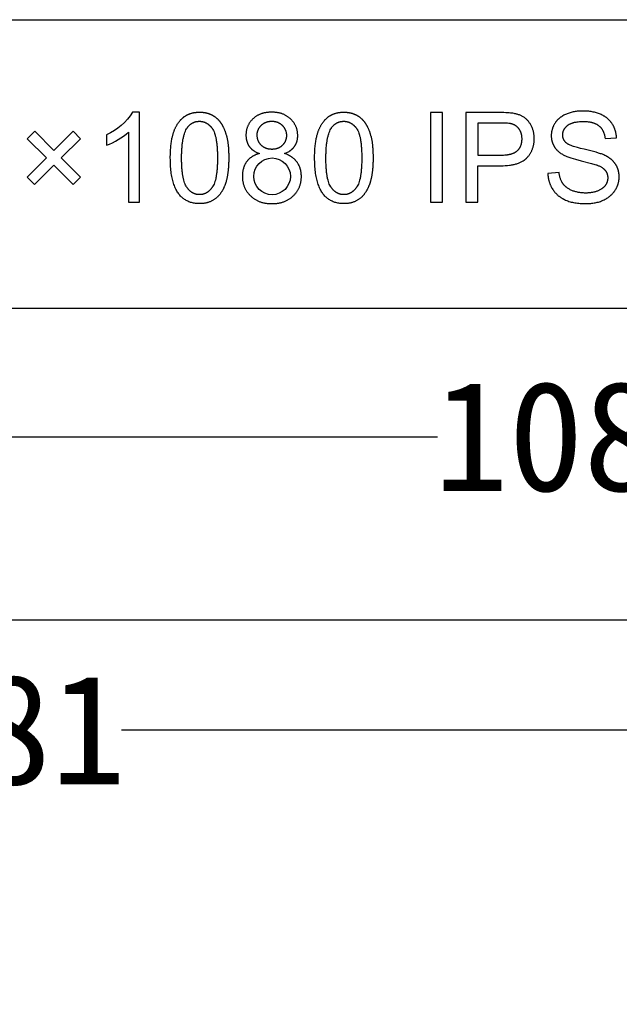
# Model space of a CAD drawing. Header units: millimetres. Extents: x 24 to 391, y -170 to 84.
# Tile 25 of 49: x 181 to 198, y 12 to 39. Entities that reach past the tile are written whole.
import ezdxf

# ---------------------------------------------------------------- set-up
doc = ezdxf.new("R2010")
doc.units = ezdxf.units.MM
doc.header["$MEASUREMENT"] = 0
doc.layers.add('丝印', color=250, linetype='Continuous')
doc.layers.add('尺寸标注', color=3, linetype='Continuous', lineweight=20)
doc.layers.add('板子轮廓', color=5, linetype='Continuous', lineweight=30)
doc.styles.get("Standard").update_dxf_attribs({"font": 'simfang.ttf'})
doc.dimstyles.new('STANDARD_ACAD', dxfattribs={"dimtxt": 0.18, "dimasz": 0.18, "dimexe": 0.18, "dimexo": 0.0625, "dimgap": 0.09, "dimtad": 0, "dimtih": 1, "dimtoh": 1, "dimdec": 4, "dimzin": 0, "dimdsep": 46, "dimtxsty": 'Standard', "dimcen": 0.09, "dimadec": 0, "dimazin": 0, "dimtfac": 1, "dimtdec": 4, "dimtofl": 0, "dimtmove": 0, "dimatfit": 3, "dimfxl": 1, "dimtolj": 1, "dimtzin": 0, "dimarcsym": 0})

# ---------------------------------------------------------------- blocks, each defined once
blk = doc.blocks.new('*D121')
at = {"layer": 'Defpoints', "color": 0, "transparency": 16777216}
for p in [(141.561, 19.754), (222.561, 19.754), (222.561, 19.754)]:
    blk.add_point(p, dxfattribs=at)
at = {"layer": '尺寸标注', "color": 0, "lineweight": -2, "transparency": 16777216}
for p, q in [((222.561, 19.816), (222.561, 19.934)), ((141.561, 19.691), (141.561, 19.574)), ((144.561, 19.754), (180.134, 19.754)), ((219.561, 19.754), (183.988, 19.754))]:
    blk.add_line(p, q, dxfattribs=at)
at = {"layer": '尺寸标注', "color": 0, "transparency": 16777216}
for points in [[(144.561, 20.254), (144.561, 19.254), (141.561, 19.754)], [(219.561, 20.254), (219.561, 19.254), (222.561, 19.754)]]:
    blk.add_solid(points, dxfattribs=at)
at = {"layer": '尺寸标注', "color": 0, "transparency": 16777216, "insert": (182.061, 19.754), "char_height": 3, "attachment_point": 5}
blk.add_mtext('\\A1;81', dxfattribs=at)
blk = doc.blocks.new('*D126')
at = {"layer": 'Defpoints', "color": 0, "transparency": 16777216}
for p in [(141.561, 27.754), (249.561, 27.754), (249.561, 27.754)]:
    blk.add_point(p, dxfattribs=at)
at = {"layer": '尺寸标注', "color": 0, "lineweight": -2, "transparency": 16777216}
for p, q in [((249.561, 27.816), (249.561, 27.934)), ((141.561, 27.691), (141.561, 27.574)), ((144.561, 27.754), (192.597, 27.754)), ((246.561, 27.754), (198.526, 27.754))]:
    blk.add_line(p, q, dxfattribs=at)
at = {"layer": '尺寸标注', "color": 0, "transparency": 16777216}
for points in [[(144.561, 28.254), (144.561, 27.254), (141.561, 27.754)], [(246.561, 28.254), (246.561, 27.254), (249.561, 27.754)]]:
    blk.add_solid(points, dxfattribs=at)
at = {"layer": '尺寸标注', "color": 0, "transparency": 16777216, "insert": (195.561, 27.754), "char_height": 3, "attachment_point": 5}
blk.add_mtext('\\A1;108', dxfattribs=at)

msp = doc.modelspace()

# ---------------------------------------------------------------- linework, layer by layer
at = {"layer": '丝印'}
for p, q in [((192.735, 36.6), (192.411, 36.6)), ((192.411, 36.6), (192.411, 34.156)), ((192.735, 34.156), (192.735, 36.6)), ((181.617, 36.09), (181.414, 35.886)), ((182.14, 35.566), (181.617, 36.09)), ((182.662, 36.088), (182.14, 35.566)), ((182.862, 35.886), (182.662, 36.088)), ((181.414, 35.886), (181.937, 35.363)), ((182.342, 35.365), (182.862, 35.886)), ((181.937, 35.363), (181.412, 34.838)), ((182.865, 34.841), (182.342, 35.365)), ((181.614, 34.636), (182.139, 35.161)), ((182.139, 35.161), (182.662, 34.638)), ((181.412, 34.838), (181.614, 34.636)), ((182.662, 34.638), (182.865, 34.841)), ((192.411, 34.156), (192.735, 34.156))]:
    msp.add_line(p, q, dxfattribs=at)
for points in [[(184.178, 36.068), (184.178, 34.156), (184.478, 34.156), (184.478, 36.61), (184.284, 36.61, -0.155608), (183.578, 35.996), (183.578, 35.706, 0.086497)], [(263.061, -43.746), (263.061, 28.254, 0.414218), (260.061, 31.254), (141.061, 31.254, 0.41421), (138.061, 28.254), (138.061, -43.746, 0.414202), (141.061, -46.746), (260.061, -46.746, 0.414208)], [(141.061, -46.746), (250.061, -46.746, 0.414214), (253.061, -43.746), (253.061, 28.254, 0.414214), (250.061, 31.254), (141.061, 31.254, 0.414214), (138.061, 28.254), (138.061, -43.746, 0.414214)]]:
    msp.add_lwpolyline(points, format="xyb", close=True, dxfattribs=at)
for points in [[(187.744, 35.481), (187.717, 35.474), (187.703, 35.469), (187.69, 35.465), (187.677, 35.461), (187.664, 35.456), (187.651, 35.451), (187.639, 35.446), (187.627, 35.44), (187.615, 35.435), (187.603, 35.429), (187.591, 35.423), (187.58, 35.417), (187.568, 35.411), (187.557, 35.404), (187.546, 35.397), (187.536, 35.39), (187.525, 35.383), (187.515, 35.376), (187.505, 35.368), (187.495, 35.361), (187.486, 35.353), (187.476, 35.344), (187.467, 35.336), (187.458, 35.328), (187.449, 35.319), (187.44, 35.31), (187.432, 35.301), (187.424, 35.291), (187.415, 35.282), (187.408, 35.272), (187.4, 35.262), (187.393, 35.252), (187.385, 35.242), (187.378, 35.231), (187.372, 35.221), (187.365, 35.21), (187.359, 35.199), (187.353, 35.188), (187.347, 35.177), (187.342, 35.166), (187.336, 35.154), (187.331, 35.142), (187.326, 35.131), (187.322, 35.119), (187.317, 35.107), (187.313, 35.094), (187.309, 35.082), (187.306, 35.069), (187.302, 35.057), (187.299, 35.044), (187.296, 35.031), (187.293, 35.018), (187.291, 35.004), (187.289, 34.991), (187.287, 34.977), (187.285, 34.964), (187.283, 34.95), (187.282, 34.936), (187.281, 34.921), (187.28, 34.892), (187.279, 34.863), (187.279, 34.843), (187.28, 34.823), (187.281, 34.804), (187.283, 34.785), (187.285, 34.766), (187.287, 34.747), (187.29, 34.728), (187.293, 34.71), (187.297, 34.691), (187.301, 34.673), (187.305, 34.655), (187.31, 34.638), (187.316, 34.62), (187.322, 34.603), (187.328, 34.586), (187.335, 34.569), (187.342, 34.553), (187.349, 34.536), (187.357, 34.52), (187.366, 34.504), (187.375, 34.489), (187.384, 34.473), (187.394, 34.458), (187.404, 34.442), (187.414, 34.428), (187.425, 34.413), (187.437, 34.398), (187.449, 34.384), (187.461, 34.37), (187.474, 34.356), (187.487, 34.342), (187.501, 34.329), (187.515, 34.316), (187.529, 34.303), (187.544, 34.291), (187.558, 34.279), (187.573, 34.267), (187.589, 34.256), (187.604, 34.245), (187.62, 34.235), (187.637, 34.225), (187.653, 34.216), (187.67, 34.207), (187.687, 34.198), (187.704, 34.19), (187.722, 34.182), (187.739, 34.175), (187.757, 34.168), (187.776, 34.162), (187.794, 34.156), (187.813, 34.15), (187.833, 34.145), (187.852, 34.14), (187.872, 34.136), (187.892, 34.132), (187.912, 34.128), (187.933, 34.125), (187.953, 34.122), (187.975, 34.12), (187.996, 34.118), (188.018, 34.117), (188.039, 34.115), (188.062, 34.115), (188.084, 34.115), (188.107, 34.115), (188.129, 34.115), (188.151, 34.117), (188.172, 34.118), (188.194, 34.12), (188.215, 34.122), (188.236, 34.125), (188.256, 34.128), (188.276, 34.132), (188.296, 34.135), (188.316, 34.14), (188.336, 34.145), (188.355, 34.15), (188.374, 34.155), (188.392, 34.162), (188.411, 34.168), (188.429, 34.175), (188.447, 34.182), (188.464, 34.19), (188.482, 34.198), (188.499, 34.207), (188.515, 34.215), (188.532, 34.225), (188.548, 34.235), (188.564, 34.245), (188.579, 34.255), (188.595, 34.267), (188.61, 34.278), (188.625, 34.29), (188.639, 34.302), (188.653, 34.315), (188.667, 34.328), (188.681, 34.341), (188.694, 34.355), (188.707, 34.369), (188.719, 34.383), (188.731, 34.397), (188.743, 34.411), (188.754, 34.426), (188.764, 34.441), (188.775, 34.456), (188.784, 34.471), (188.794, 34.486), (188.803, 34.502), (188.811, 34.518), (188.819, 34.534), (188.827, 34.55), (188.834, 34.566), (188.84, 34.583), (188.847, 34.6), (188.853, 34.617), (188.858, 34.634), (188.863, 34.651), (188.867, 34.669), (188.872, 34.686), (188.875, 34.704), (188.878, 34.722), (188.881, 34.741), (188.884, 34.759), (188.886, 34.778), (188.887, 34.797), (188.888, 34.816), (188.889, 34.835), (188.889, 34.855), (188.889, 34.883), (188.887, 34.91), (188.886, 34.924), (188.885, 34.937), (188.883, 34.951), (188.882, 34.964), (188.88, 34.977), (188.878, 34.99), (188.875, 35.003), (188.873, 35.016), (188.87, 35.028), (188.867, 35.041), (188.863, 35.053), (188.86, 35.065), (188.856, 35.078), (188.852, 35.09), (188.848, 35.101), (188.843, 35.113), (188.838, 35.125), (188.834, 35.136), (188.828, 35.148), (188.823, 35.159), (188.817, 35.17), (188.812, 35.181), (188.805, 35.192), (188.799, 35.203), (188.793, 35.213), (188.786, 35.224), (188.779, 35.234), (188.772, 35.245), (188.764, 35.255), (188.756, 35.265), (188.749, 35.274), (188.741, 35.284), (188.732, 35.293), (188.724, 35.303), (188.715, 35.312), (188.706, 35.321), (188.697, 35.329), (188.688, 35.338), (188.678, 35.346), (188.668, 35.354), (188.658, 35.362), (188.648, 35.37), (188.638, 35.378), (188.627, 35.385), (188.616, 35.393), (188.605, 35.4), (188.594, 35.407), (188.583, 35.414), (188.571, 35.42), (188.559, 35.427), (188.547, 35.433), (188.535, 35.439), (188.522, 35.445), (188.51, 35.451), (188.484, 35.462), (188.457, 35.472), (188.429, 35.481), (188.451, 35.49), (188.473, 35.499), (188.494, 35.509), (188.514, 35.519), (188.534, 35.53), (188.552, 35.541), (188.561, 35.546), (188.57, 35.552), (188.579, 35.558), (188.588, 35.564), (188.596, 35.57), (188.604, 35.576), (188.612, 35.583), (188.62, 35.589), (188.628, 35.596), (188.635, 35.602), (188.642, 35.609), (188.65, 35.616), (188.657, 35.623), (188.663, 35.63), (188.67, 35.638), (188.676, 35.645), (188.682, 35.652), (188.688, 35.66), (188.694, 35.668), (188.7, 35.675), (188.705, 35.683), (188.711, 35.691), (188.716, 35.699), (188.721, 35.708), (188.726, 35.716), (188.73, 35.724), (188.735, 35.733), (188.739, 35.741), (188.743, 35.75), (188.747, 35.758), (188.751, 35.767), (188.754, 35.776), (188.758, 35.785), (188.761, 35.794), (188.764, 35.803), (188.767, 35.812), (188.77, 35.822), (188.772, 35.831), (188.774, 35.84), (188.777, 35.85), (188.779, 35.86), (188.78, 35.869), (188.782, 35.879), (188.784, 35.889), (188.785, 35.899), (188.786, 35.909), (188.787, 35.919), (188.788, 35.929), (188.789, 35.95), (188.789, 35.971), (188.789, 35.988), (188.788, 36.004), (188.787, 36.021), (188.786, 36.037), (188.784, 36.053), (188.782, 36.068), (188.78, 36.084), (188.777, 36.1), (188.774, 36.115), (188.77, 36.13), (188.766, 36.145), (188.762, 36.16), (188.757, 36.175), (188.752, 36.189), (188.746, 36.203), (188.74, 36.218), (188.734, 36.232), (188.727, 36.246), (188.72, 36.259), (188.713, 36.273), (188.705, 36.286), (188.697, 36.3), (188.688, 36.313), (188.679, 36.326), (188.67, 36.339), (188.66, 36.351), (188.65, 36.364), (188.64, 36.376), (188.629, 36.388), (188.618, 36.4), (188.606, 36.412), (188.594, 36.424), (188.582, 36.435), (188.569, 36.446), (188.556, 36.457), (188.543, 36.467), (188.53, 36.477), (188.517, 36.487), (188.503, 36.496), (188.489, 36.505), (188.475, 36.514), (188.46, 36.522), (188.445, 36.53), (188.43, 36.537), (188.415, 36.544), (188.4, 36.551), (188.384, 36.557), (188.368, 36.563), (188.352, 36.569), (188.335, 36.574), (188.318, 36.579), (188.302, 36.583), (188.284, 36.588), (188.267, 36.591), (188.249, 36.595), (188.231, 36.598), (188.213, 36.601), (188.195, 36.603), (188.176, 36.605), (188.157, 36.607), (188.138, 36.608), (188.119, 36.609), (188.099, 36.609), (188.079, 36.61), (188.059, 36.609), (188.04, 36.609), (188.021, 36.608), (188.002, 36.607), (187.983, 36.605), (187.964, 36.603), (187.946, 36.601), (187.928, 36.598), (187.91, 36.595), (187.893, 36.592), (187.875, 36.588), (187.858, 36.584), (187.841, 36.58), (187.825, 36.575), (187.809, 36.57), (187.792, 36.564), (187.777, 36.558), (187.761, 36.552), (187.746, 36.546), (187.731, 36.539), (187.716, 36.531), (187.701, 36.524), (187.687, 36.516), (187.673, 36.507), (187.659, 36.499), (187.645, 36.49), (187.632, 36.48), (187.619, 36.47), (187.606, 36.46), (187.594, 36.45), (187.581, 36.439), (187.569, 36.428), (187.557, 36.416), (187.546, 36.405), (187.535, 36.393), (187.524, 36.381), (187.514, 36.369), (187.504, 36.357), (187.494, 36.344), (187.485, 36.332), (187.476, 36.319), (187.468, 36.306), (187.46, 36.293), (187.452, 36.28), (187.445, 36.266), (187.438, 36.253), (187.432, 36.239), (187.425, 36.225), (187.42, 36.211), (187.414, 36.197), (187.409, 36.182), (187.404, 36.168), (187.4, 36.153), (187.396, 36.138), (187.393, 36.123), (187.389, 36.108), (187.387, 36.092), (187.384, 36.077), (187.382, 36.061), (187.38, 36.045), (187.379, 36.029), (187.378, 36.013), (187.378, 35.996), (187.377, 35.98), (187.378, 35.958), (187.379, 35.936), (187.381, 35.915), (187.382, 35.905), (187.383, 35.894), (187.385, 35.884), (187.386, 35.874), (187.388, 35.864), (187.39, 35.854), (187.392, 35.844), (187.395, 35.835), (187.397, 35.825), (187.4, 35.815), (187.403, 35.806), (187.406, 35.797), (187.409, 35.787), (187.413, 35.778), (187.416, 35.769), (187.42, 35.76), (187.424, 35.751), (187.428, 35.743), (187.432, 35.734), (187.437, 35.726), (187.442, 35.717), (187.446, 35.709), (187.451, 35.7), (187.457, 35.692), (187.462, 35.684), (187.467, 35.676), (187.473, 35.668), (187.479, 35.661), (187.485, 35.653), (187.491, 35.646), (187.498, 35.638), (187.505, 35.631), (187.511, 35.624), (187.519, 35.617), (187.526, 35.61), (187.533, 35.603), (187.541, 35.596), (187.549, 35.589), (187.557, 35.583), (187.565, 35.577), (187.573, 35.57), (187.582, 35.564), (187.59, 35.558), (187.599, 35.552), (187.608, 35.546), (187.618, 35.541), (187.637, 35.53), (187.657, 35.519), (187.678, 35.509), (187.699, 35.499), (187.721, 35.49)], [(193.374, 34.156), (193.697, 34.156), (193.697, 35.15), (194.324, 35.15), (194.387, 35.15), (194.448, 35.153), (194.507, 35.157), (194.563, 35.163), (194.59, 35.167), (194.616, 35.171), (194.642, 35.175), (194.667, 35.18), (194.692, 35.185), (194.716, 35.191), (194.739, 35.197), (194.762, 35.204), (194.784, 35.211), (194.805, 35.218), (194.826, 35.226), (194.846, 35.234), (194.866, 35.243), (194.885, 35.252), (194.903, 35.261), (194.921, 35.271), (194.938, 35.281), (194.946, 35.287), (194.955, 35.292), (194.963, 35.298), (194.97, 35.303), (194.978, 35.309), (194.986, 35.315), (194.993, 35.321), (195, 35.327), (195.007, 35.333), (195.014, 35.339), (195.021, 35.346), (195.027, 35.352), (195.034, 35.359), (195.04, 35.365), (195.052, 35.379), (195.064, 35.393), (195.076, 35.407), (195.087, 35.421), (195.097, 35.435), (195.108, 35.45), (195.117, 35.464), (195.127, 35.479), (195.136, 35.494), (195.145, 35.51), (195.153, 35.525), (195.161, 35.541), (195.169, 35.557), (195.176, 35.573), (195.183, 35.589), (195.189, 35.605), (195.195, 35.622), (195.201, 35.639), (195.206, 35.656), (195.211, 35.673), (195.215, 35.69), (195.219, 35.707), (195.223, 35.725), (195.226, 35.743), (195.229, 35.761), (195.232, 35.779), (195.234, 35.798), (195.235, 35.817), (195.237, 35.835), (195.238, 35.854), (195.238, 35.874), (195.238, 35.893), (195.238, 35.916), (195.237, 35.938), (195.236, 35.96), (195.234, 35.982), (195.231, 36.004), (195.228, 36.025), (195.224, 36.046), (195.22, 36.067), (195.215, 36.088), (195.21, 36.108), (195.203, 36.129), (195.197, 36.149), (195.19, 36.168), (195.182, 36.188), (195.173, 36.207), (195.164, 36.226), (195.155, 36.245), (195.145, 36.263), (195.135, 36.281), (195.124, 36.298), (195.113, 36.314), (195.102, 36.33), (195.09, 36.346), (195.078, 36.361), (195.066, 36.376), (195.053, 36.389), (195.04, 36.403), (195.026, 36.416), (195.012, 36.428), (194.998, 36.44), (194.984, 36.451), (194.969, 36.462), (194.953, 36.472), (194.937, 36.482), (194.921, 36.492), (194.904, 36.501), (194.887, 36.509), (194.869, 36.518), (194.851, 36.525), (194.832, 36.533), (194.813, 36.54), (194.794, 36.546), (194.774, 36.552), (194.753, 36.558), (194.732, 36.563), (194.711, 36.568), (194.689, 36.572), (194.65, 36.579), (194.633, 36.582), (194.595, 36.586), (194.554, 36.59), (194.51, 36.594), (194.462, 36.596), (194.41, 36.598), (194.295, 36.6), (193.374, 36.6)], [(195.609, 34.941), (195.611, 34.911), (195.613, 34.881), (195.616, 34.851), (195.62, 34.822), (195.625, 34.793), (195.631, 34.765), (195.635, 34.751), (195.638, 34.737), (195.642, 34.723), (195.646, 34.709), (195.65, 34.695), (195.655, 34.682), (195.66, 34.668), (195.665, 34.655), (195.67, 34.642), (195.675, 34.628), (195.681, 34.615), (195.687, 34.602), (195.693, 34.59), (195.7, 34.577), (195.706, 34.564), (195.713, 34.551), (195.721, 34.539), (195.728, 34.527), (195.743, 34.502), (195.751, 34.49), (195.76, 34.478), (195.768, 34.467), (195.777, 34.455), (195.786, 34.444), (195.795, 34.433), (195.804, 34.422), (195.813, 34.411), (195.823, 34.401), (195.833, 34.39), (195.842, 34.38), (195.853, 34.37), (195.863, 34.36), (195.873, 34.351), (195.884, 34.342), (195.895, 34.332), (195.906, 34.323), (195.917, 34.315), (195.929, 34.306), (195.941, 34.298), (195.952, 34.289), (195.964, 34.281), (195.977, 34.273), (195.989, 34.266), (196.002, 34.258), (196.014, 34.251), (196.041, 34.237), (196.067, 34.224), (196.095, 34.211), (196.123, 34.2), (196.153, 34.189), (196.183, 34.178), (196.214, 34.169), (196.246, 34.16), (196.278, 34.152), (196.312, 34.145), (196.346, 34.139), (196.381, 34.133), (196.417, 34.128), (196.454, 34.124), (196.492, 34.121), (196.53, 34.118), (196.57, 34.116), (196.61, 34.115), (196.651, 34.115), (196.683, 34.115), (196.715, 34.116), (196.747, 34.118), (196.778, 34.121), (196.809, 34.124), (196.84, 34.128), (196.87, 34.133), (196.899, 34.139), (196.929, 34.145), (196.957, 34.152), (196.986, 34.16), (197.014, 34.169), (197.041, 34.178), (197.069, 34.188), (197.095, 34.199), (197.122, 34.21), (197.147, 34.223), (197.172, 34.236), (197.197, 34.249), (197.22, 34.263), (197.243, 34.278), (197.265, 34.293), (197.276, 34.301), (197.286, 34.309), (197.296, 34.317), (197.306, 34.325), (197.316, 34.334), (197.326, 34.343), (197.336, 34.351), (197.345, 34.36), (197.354, 34.369), (197.363, 34.378), (197.372, 34.388), (197.381, 34.397), (197.389, 34.407), (197.397, 34.417), (197.405, 34.427), (197.413, 34.437), (197.421, 34.447), (197.428, 34.458), (197.435, 34.468), (197.442, 34.479), (197.456, 34.5), (197.469, 34.522), (197.48, 34.544), (197.491, 34.566), (197.496, 34.578), (197.501, 34.589), (197.506, 34.6), (197.511, 34.611), (197.515, 34.623), (197.519, 34.634), (197.523, 34.645), (197.526, 34.657), (197.53, 34.668), (197.533, 34.68), (197.536, 34.692), (197.538, 34.703), (197.541, 34.715), (197.543, 34.727), (197.545, 34.738), (197.547, 34.75), (197.549, 34.762), (197.55, 34.774), (197.551, 34.786), (197.552, 34.798), (197.553, 34.81), (197.554, 34.822), (197.554, 34.834), (197.554, 34.846), (197.554, 34.871), (197.553, 34.895), (197.551, 34.918), (197.549, 34.93), (197.548, 34.942), (197.546, 34.953), (197.544, 34.965), (197.542, 34.976), (197.54, 34.987), (197.537, 34.999), (197.535, 35.01), (197.532, 35.021), (197.529, 35.031), (197.525, 35.042), (197.522, 35.053), (197.518, 35.064), (197.514, 35.074), (197.51, 35.085), (197.506, 35.095), (197.502, 35.105), (197.497, 35.115), (197.492, 35.126), (197.487, 35.136), (197.482, 35.146), (197.476, 35.155), (197.471, 35.165), (197.465, 35.175), (197.459, 35.184), (197.452, 35.194), (197.446, 35.203), (197.439, 35.212), (197.432, 35.222), (197.425, 35.231), (197.418, 35.24), (197.41, 35.248), (197.403, 35.257), (197.395, 35.266), (197.386, 35.274), (197.378, 35.283), (197.369, 35.291), (197.361, 35.3), (197.351, 35.308), (197.342, 35.316), (197.333, 35.324), (197.323, 35.331), (197.303, 35.347), (197.282, 35.362), (197.26, 35.376), (197.237, 35.39), (197.214, 35.404), (197.189, 35.418), (197.164, 35.43), (197.137, 35.443), (197.118, 35.451), (197.097, 35.46), (197.074, 35.469), (197.049, 35.478), (196.993, 35.496), (196.929, 35.515), (196.778, 35.556), (196.597, 35.599), (196.503, 35.621), (196.418, 35.643), (196.343, 35.665), (196.309, 35.676), (196.278, 35.687), (196.248, 35.698), (196.221, 35.709), (196.197, 35.719), (196.185, 35.725), (196.175, 35.73), (196.164, 35.736), (196.155, 35.741), (196.146, 35.746), (196.137, 35.752), (196.129, 35.757), (196.126, 35.76), (196.122, 35.762), (196.119, 35.765), (196.115, 35.768), (196.112, 35.77), (196.109, 35.773), (196.103, 35.778), (196.098, 35.784), (196.092, 35.789), (196.087, 35.795), (196.082, 35.801), (196.077, 35.806), (196.072, 35.812), (196.068, 35.818), (196.063, 35.824), (196.059, 35.831), (196.055, 35.837), (196.051, 35.843), (196.048, 35.85), (196.044, 35.856), (196.041, 35.863), (196.038, 35.87), (196.035, 35.876), (196.032, 35.883), (196.03, 35.89), (196.028, 35.897), (196.025, 35.905), (196.023, 35.912), (196.022, 35.919), (196.02, 35.927), (196.019, 35.934), (196.018, 35.942), (196.017, 35.95), (196.016, 35.957), (196.015, 35.965), (196.015, 35.973), (196.014, 35.981), (196.014, 35.99), (196.014, 35.999), (196.015, 36.008), (196.015, 36.018), (196.016, 36.027), (196.017, 36.036), (196.019, 36.045), (196.021, 36.054), (196.023, 36.063), (196.025, 36.071), (196.027, 36.08), (196.03, 36.089), (196.033, 36.097), (196.036, 36.106), (196.04, 36.114), (196.044, 36.122), (196.048, 36.13), (196.052, 36.138), (196.057, 36.146), (196.061, 36.154), (196.067, 36.162), (196.072, 36.17), (196.078, 36.177), (196.084, 36.185), (196.09, 36.192), (196.096, 36.2), (196.103, 36.207), (196.11, 36.214), (196.117, 36.221), (196.124, 36.228), (196.132, 36.235), (196.14, 36.242), (196.148, 36.249), (196.157, 36.255), (196.166, 36.262), (196.175, 36.268), (196.184, 36.274), (196.194, 36.28), (196.204, 36.285), (196.215, 36.291), (196.225, 36.296), (196.236, 36.301), (196.248, 36.305), (196.259, 36.31), (196.271, 36.314), (196.284, 36.318), (196.296, 36.322), (196.309, 36.326), (196.322, 36.329), (196.336, 36.333), (196.35, 36.336), (196.364, 36.338), (196.378, 36.341), (196.408, 36.346), (196.439, 36.35), (196.471, 36.352), (196.505, 36.355), (196.54, 36.356), (196.576, 36.356), (196.611, 36.356), (196.644, 36.354), (196.677, 36.352), (196.708, 36.349), (196.738, 36.345), (196.753, 36.342), (196.768, 36.34), (196.782, 36.337), (196.796, 36.334), (196.81, 36.33), (196.823, 36.327), (196.836, 36.323), (196.849, 36.319), (196.862, 36.315), (196.874, 36.31), (196.886, 36.305), (196.898, 36.3), (196.91, 36.295), (196.921, 36.29), (196.932, 36.284), (196.943, 36.278), (196.953, 36.272), (196.963, 36.266), (196.973, 36.259), (196.983, 36.252), (196.993, 36.245), (197.002, 36.238), (197.011, 36.23), (197.019, 36.223), (197.028, 36.215), (197.036, 36.207), (197.044, 36.198), (197.052, 36.19), (197.059, 36.181), (197.066, 36.172), (197.073, 36.162), (197.08, 36.153), (197.087, 36.143), (197.093, 36.133), (197.099, 36.123), (197.105, 36.113), (197.111, 36.102), (197.116, 36.091), (197.121, 36.08), (197.126, 36.069), (197.131, 36.057), (197.135, 36.046), (197.14, 36.034), (197.144, 36.022), (197.147, 36.009), (197.151, 35.997), (197.154, 35.984), (197.157, 35.971), (197.16, 35.958), (197.163, 35.944), (197.165, 35.93), (197.167, 35.916), (197.169, 35.902), (197.171, 35.888), (197.481, 35.911), (197.479, 35.938), (197.477, 35.964), (197.474, 35.99), (197.47, 36.016), (197.466, 36.041), (197.46, 36.066), (197.454, 36.091), (197.447, 36.115), (197.439, 36.139), (197.434, 36.151), (197.43, 36.162), (197.425, 36.174), (197.421, 36.186), (197.415, 36.197), (197.41, 36.208), (197.405, 36.22), (197.399, 36.231), (197.387, 36.253), (197.374, 36.275), (197.361, 36.296), (197.354, 36.307), (197.346, 36.317), (197.339, 36.327), (197.331, 36.337), (197.324, 36.347), (197.316, 36.357), (197.307, 36.367), (197.299, 36.376), (197.29, 36.385), (197.282, 36.394), (197.273, 36.403), (197.264, 36.412), (197.254, 36.421), (197.245, 36.429), (197.235, 36.437), (197.225, 36.446), (197.215, 36.454), (197.205, 36.461), (197.194, 36.469), (197.184, 36.477), (197.173, 36.484), (197.162, 36.491), (197.151, 36.498), (197.139, 36.505), (197.116, 36.518), (197.092, 36.531), (197.067, 36.542), (197.042, 36.554), (197.015, 36.564), (196.989, 36.574), (196.962, 36.583), (196.934, 36.592), (196.906, 36.6), (196.877, 36.607), (196.848, 36.614), (196.818, 36.619), (196.788, 36.624), (196.757, 36.629), (196.726, 36.633), (196.694, 36.636), (196.662, 36.638), (196.629, 36.64), (196.596, 36.641), (196.563, 36.641), (196.532, 36.641), (196.502, 36.64), (196.472, 36.638), (196.442, 36.636), (196.413, 36.633), (196.384, 36.63), (196.355, 36.625), (196.327, 36.62), (196.299, 36.615), (196.272, 36.609), (196.245, 36.602), (196.218, 36.594), (196.191, 36.586), (196.165, 36.577), (196.14, 36.568), (196.114, 36.558), (196.089, 36.547), (196.065, 36.536), (196.042, 36.524), (196.019, 36.511), (196.008, 36.505), (195.998, 36.498), (195.987, 36.491), (195.977, 36.485), (195.966, 36.477), (195.956, 36.47), (195.946, 36.463), (195.937, 36.455), (195.927, 36.447), (195.918, 36.44), (195.909, 36.432), (195.9, 36.423), (195.891, 36.415), (195.883, 36.407), (195.874, 36.398), (195.866, 36.389), (195.858, 36.38), (195.85, 36.371), (195.843, 36.362), (195.835, 36.353), (195.828, 36.343), (195.821, 36.334), (195.814, 36.324), (195.808, 36.314), (195.795, 36.294), (195.783, 36.273), (195.772, 36.253), (195.767, 36.242), (195.762, 36.232), (195.757, 36.221), (195.752, 36.211), (195.748, 36.2), (195.744, 36.19), (195.74, 36.179), (195.736, 36.168), (195.732, 36.158), (195.729, 36.147), (195.726, 36.136), (195.723, 36.125), (195.72, 36.114), (195.717, 36.103), (195.715, 36.092), (195.713, 36.081), (195.711, 36.07), (195.709, 36.059), (195.708, 36.048), (195.706, 36.036), (195.705, 36.025), (195.704, 36.014), (195.703, 36.002), (195.703, 35.991), (195.703, 35.979), (195.703, 35.968), (195.703, 35.947), (195.704, 35.926), (195.706, 35.906), (195.708, 35.886), (195.711, 35.866), (195.713, 35.856), (195.715, 35.846), (195.717, 35.837), (195.719, 35.827), (195.721, 35.817), (195.724, 35.808), (195.727, 35.798), (195.73, 35.789), (195.733, 35.779), (195.736, 35.77), (195.74, 35.761), (195.743, 35.752), (195.747, 35.743), (195.751, 35.734), (195.755, 35.725), (195.759, 35.716), (195.764, 35.707), (195.768, 35.698), (195.773, 35.69), (195.778, 35.681), (195.783, 35.672), (195.788, 35.664), (195.794, 35.655), (195.799, 35.647), (195.805, 35.639), (195.811, 35.63), (195.817, 35.622), (195.824, 35.614), (195.83, 35.606), (195.837, 35.599), (195.844, 35.591), (195.851, 35.583), (195.858, 35.576), (195.865, 35.568), (195.881, 35.553), (195.896, 35.539), (195.913, 35.525), (195.93, 35.511), (195.949, 35.498), (195.967, 35.485), (195.987, 35.472), (196.007, 35.46), (196.028, 35.448), (196.049, 35.436), (196.067, 35.427), (196.086, 35.418), (196.107, 35.409), (196.129, 35.4), (196.153, 35.391), (196.179, 35.381), (196.235, 35.362), (196.297, 35.343), (196.365, 35.324), (196.521, 35.284), (196.798, 35.214), (196.892, 35.186), (196.928, 35.175), (196.943, 35.17), (196.956, 35.165), (196.975, 35.157), (196.993, 35.15), (197.01, 35.142), (197.027, 35.134), (197.043, 35.125), (197.059, 35.117), (197.073, 35.108), (197.087, 35.099), (197.101, 35.09), (197.107, 35.086), (197.114, 35.081), (197.12, 35.076), (197.126, 35.071), (197.131, 35.067), (197.137, 35.062), (197.143, 35.057), (197.148, 35.052), (197.153, 35.047), (197.158, 35.041), (197.163, 35.036), (197.167, 35.031), (197.172, 35.026), (197.176, 35.02), (197.18, 35.015), (197.184, 35.01), (197.188, 35.004), (197.191, 34.999), (197.195, 34.993), (197.198, 34.987), (197.202, 34.982), (197.205, 34.976), (197.208, 34.97), (197.211, 34.964), (197.214, 34.958), (197.216, 34.952), (197.219, 34.946), (197.221, 34.94), (197.224, 34.934), (197.226, 34.927), (197.228, 34.921), (197.23, 34.915), (197.231, 34.908), (197.233, 34.902), (197.235, 34.895), (197.236, 34.889), (197.237, 34.882), (197.238, 34.875), (197.239, 34.869), (197.24, 34.862), (197.241, 34.855), (197.241, 34.848), (197.242, 34.841), (197.242, 34.834), (197.242, 34.827), (197.242, 34.82), (197.242, 34.813), (197.242, 34.806), (197.242, 34.799), (197.241, 34.792), (197.241, 34.785), (197.24, 34.778), (197.239, 34.771), (197.238, 34.764), (197.237, 34.757), (197.236, 34.75), (197.234, 34.744), (197.233, 34.737), (197.231, 34.73), (197.229, 34.724), (197.227, 34.717), (197.225, 34.711), (197.223, 34.704), (197.221, 34.698), (197.218, 34.691), (197.215, 34.685), (197.213, 34.678), (197.21, 34.672), (197.207, 34.666), (197.204, 34.659), (197.2, 34.653), (197.197, 34.647), (197.193, 34.641), (197.19, 34.635), (197.186, 34.629), (197.182, 34.623), (197.178, 34.616), (197.173, 34.61), (197.169, 34.605), (197.164, 34.599), (197.16, 34.593), (197.155, 34.587), (197.15, 34.582), (197.145, 34.576), (197.14, 34.57), (197.134, 34.565), (197.129, 34.56), (197.123, 34.555), (197.117, 34.549), (197.111, 34.544), (197.105, 34.539), (197.099, 34.534), (197.093, 34.53), (197.086, 34.525), (197.079, 34.52), (197.073, 34.516), (197.059, 34.507), (197.044, 34.498), (197.029, 34.49), (197.013, 34.482), (196.997, 34.474), (196.98, 34.467), (196.963, 34.46), (196.945, 34.453), (196.926, 34.447), (196.908, 34.441), (196.889, 34.436), (196.87, 34.431), (196.85, 34.426), (196.83, 34.422), (196.81, 34.418), (196.789, 34.415), (196.768, 34.412), (196.747, 34.41), (196.726, 34.408), (196.704, 34.407), (196.681, 34.405), (196.659, 34.405), (196.636, 34.405), (196.61, 34.405), (196.584, 34.406), (196.559, 34.407), (196.534, 34.409), (196.51, 34.412), (196.485, 34.415), (196.462, 34.419), (196.438, 34.423), (196.415, 34.428), (196.392, 34.433), (196.369, 34.439), (196.347, 34.445), (196.325, 34.452), (196.303, 34.46), (196.282, 34.468), (196.261, 34.477), (196.24, 34.486), (196.221, 34.496), (196.201, 34.506), (196.183, 34.516), (196.165, 34.527), (196.148, 34.538), (196.132, 34.549), (196.124, 34.555), (196.116, 34.561), (196.108, 34.567), (196.101, 34.573), (196.094, 34.579), (196.087, 34.585), (196.08, 34.592), (196.073, 34.598), (196.066, 34.605), (196.06, 34.611), (196.054, 34.618), (196.048, 34.625), (196.042, 34.632), (196.036, 34.638), (196.031, 34.645), (196.025, 34.653), (196.02, 34.66), (196.015, 34.667), (196.01, 34.675), (196.005, 34.682), (196.001, 34.69), (195.996, 34.698), (195.992, 34.705), (195.987, 34.714), (195.979, 34.73), (195.971, 34.747), (195.964, 34.765), (195.957, 34.783), (195.95, 34.801), (195.944, 34.82), (195.939, 34.84), (195.933, 34.86), (195.929, 34.88), (195.924, 34.902), (195.921, 34.923), (195.917, 34.945), (195.914, 34.968)], [(193.697, 35.438), (194.329, 35.438), (194.367, 35.438), (194.404, 35.44), (194.44, 35.442), (194.474, 35.445), (194.507, 35.449), (194.522, 35.452), (194.538, 35.454), (194.553, 35.457), (194.568, 35.46), (194.582, 35.464), (194.596, 35.467), (194.61, 35.471), (194.624, 35.475), (194.637, 35.479), (194.649, 35.484), (194.662, 35.488), (194.673, 35.493), (194.685, 35.498), (194.696, 35.504), (194.707, 35.509), (194.718, 35.515), (194.728, 35.521), (194.738, 35.527), (194.747, 35.534), (194.756, 35.54), (194.761, 35.544), (194.765, 35.547), (194.769, 35.551), (194.774, 35.555), (194.782, 35.562), (194.789, 35.57), (194.797, 35.577), (194.804, 35.585), (194.811, 35.593), (194.818, 35.602), (194.825, 35.61), (194.831, 35.619), (194.837, 35.628), (194.843, 35.637), (194.848, 35.646), (194.854, 35.655), (194.859, 35.665), (194.864, 35.675), (194.868, 35.685), (194.872, 35.695), (194.876, 35.705), (194.88, 35.716), (194.883, 35.727), (194.887, 35.738), (194.89, 35.749), (194.892, 35.76), (194.895, 35.771), (194.897, 35.783), (194.899, 35.795), (194.901, 35.807), (194.902, 35.819), (194.903, 35.831), (194.904, 35.844), (194.905, 35.857), (194.905, 35.87), (194.905, 35.883), (194.905, 35.902), (194.904, 35.921), (194.902, 35.939), (194.901, 35.948), (194.9, 35.957), (194.899, 35.966), (194.898, 35.974), (194.896, 35.983), (194.894, 35.992), (194.892, 36), (194.89, 36.009), (194.888, 36.017), (194.886, 36.025), (194.883, 36.033), (194.881, 36.041), (194.878, 36.049), (194.875, 36.057), (194.872, 36.065), (194.869, 36.073), (194.865, 36.081), (194.862, 36.088), (194.858, 36.096), (194.854, 36.103), (194.85, 36.11), (194.846, 36.117), (194.842, 36.125), (194.837, 36.132), (194.832, 36.139), (194.828, 36.145), (194.823, 36.152), (194.818, 36.159), (194.813, 36.165), (194.808, 36.172), (194.802, 36.178), (194.797, 36.184), (194.791, 36.19), (194.786, 36.195), (194.78, 36.201), (194.774, 36.206), (194.769, 36.212), (194.763, 36.217), (194.757, 36.222), (194.75, 36.227), (194.744, 36.231), (194.738, 36.236), (194.731, 36.24), (194.725, 36.245), (194.718, 36.249), (194.712, 36.253), (194.705, 36.257), (194.698, 36.26), (194.691, 36.264), (194.684, 36.267), (194.677, 36.271), (194.669, 36.274), (194.662, 36.277), (194.654, 36.28), (194.647, 36.282), (194.639, 36.285), (194.631, 36.287), (194.624, 36.29), (194.618, 36.291), (194.613, 36.292), (194.601, 36.295), (194.588, 36.297), (194.574, 36.299), (194.559, 36.301), (194.543, 36.303), (194.507, 36.306), (194.467, 36.308), (194.423, 36.31), (194.322, 36.311), (193.697, 36.311)]]:
    msp.add_lwpolyline(points, close=True, dxfattribs=at)
msp.add_lwpolyline([(222.561, -46.746, 0.414214), (225.561, -43.746), (225.561, 20.754, 0.414214), (223.561, 22.754), (140.061, 22.754, 0.414214), (138.061, 20.754), (138.061, -43.746)], format="xyb", dxfattribs=at)
msp.add_circle((188.089, 34.859), 0.501, dxfattribs=at)
for points, knots in [([(185.315, 35.361), (185.315, 34.673), (185.557, 34.368), (185.758, 34.115), (186.112, 34.115), (186.38, 34.115), (186.556, 34.259), (186.732, 34.403), (186.82, 34.667), (186.908, 34.931), (186.908, 35.361), (186.908, 35.725), (186.853, 35.939), (186.798, 36.153), (186.702, 36.302), (186.605, 36.451), (186.457, 36.53), (186.308, 36.61), (186.112, 36.61), (185.845, 36.61), (185.669, 36.466), (185.493, 36.323), (185.404, 36.059), (185.315, 35.795), (185.315, 35.361)], [-12, -12, -12, -11, -11, -10, -10, -9, -9, -8, -8, -7, -7, -6, -6, -5, -5, -4, -4, -3, -3, -2, -2, -1, -1, 0, 0, 0]), ([(189.25, 35.361), (189.25, 34.673), (189.491, 34.368), (189.693, 34.115), (190.046, 34.115), (190.315, 34.115), (190.491, 34.259), (190.666, 34.403), (190.755, 34.667), (190.843, 34.931), (190.843, 35.361), (190.843, 35.725), (190.788, 35.939), (190.733, 36.153), (190.636, 36.302), (190.54, 36.451), (190.391, 36.53), (190.243, 36.61), (190.046, 36.61), (189.78, 36.61), (189.604, 36.466), (189.428, 36.323), (189.339, 36.059), (189.25, 35.795), (189.25, 35.361)], [-12, -12, -12, -11, -11, -10, -10, -9, -9, -8, -8, -7, -7, -6, -6, -5, -5, -4, -4, -3, -3, -2, -2, -1, -1, 0, 0, 0]), ([(185.623, 35.361), (185.623, 34.76), (185.764, 34.56), (185.905, 34.361), (186.112, 34.361), (186.318, 34.361), (186.459, 34.561), (186.6, 34.761), (186.6, 35.361), (186.6, 35.965), (186.459, 36.163), (186.318, 36.361), (186.108, 36.361), (185.902, 36.361), (185.778, 36.186), (185.623, 35.963), (185.623, 35.361)], [0, 0, 0, 1, 1, 2, 2, 3, 3, 4, 4, 5, 5, 6, 6, 7, 7, 8, 8, 8]), ([(187.684, 35.99), (187.684, 35.816), (187.796, 35.706), (187.907, 35.596), (188.086, 35.596), (188.259, 35.596), (188.37, 35.705), (188.481, 35.815), (188.481, 35.973), (188.481, 36.138), (188.367, 36.25), (188.252, 36.363), (188.082, 36.363), (187.911, 36.363), (187.797, 36.253), (187.684, 36.143), (187.684, 35.99)], [0, 0, 0, 1, 1, 2, 2, 3, 3, 4, 4, 5, 5, 6, 6, 7, 7, 8, 8, 8]), ([(189.558, 35.361), (189.558, 34.76), (189.699, 34.56), (189.84, 34.361), (190.046, 34.361), (190.253, 34.361), (190.394, 34.561), (190.535, 34.761), (190.535, 35.361), (190.535, 35.965), (190.394, 36.163), (190.253, 36.361), (190.043, 36.361), (189.836, 36.361), (189.713, 36.186), (189.558, 35.963), (189.558, 35.361)], [0, 0, 0, 1, 1, 2, 2, 3, 3, 4, 4, 5, 5, 6, 6, 7, 7, 8, 8, 8])]:
    msp.add_open_spline(points, degree=2, knots=knots, dxfattribs=at)
at = {"layer": '板子轮廓'}
msp.add_lwpolyline([(263.061, 35.631), (263.061, -67.369, -0.414214), (259.561, -70.869), (141.561, -70.869, -0.414214), (138.061, -67.369), (138.061, 35.631, -0.414214), (141.561, 39.131), (259.561, 39.131, -0.414214)], format="xyb", close=True, dxfattribs=at)

# ---------------------------------------------------------------- dimensions: what is measured, and where the dimension line sits
at = {"layer": '尺寸标注'}
for base, p1, p2, picture, middle in [((249.561, 27.754), (141.561, 27.754), (249.561, 27.754), '*D126', (195.561, 27.754)), ((222.561, 19.754), (141.561, 19.754), (222.561, 19.754), '*D121', (182.061, 19.754))]:
    dim = msp.add_linear_dim(base=base, p1=p1, p2=p2, dimstyle='STANDARD_ACAD', override={"dimtxt": 3, "dimasz": 3, "dimgap": 0.05, "dimdec": 2, "dimzin": 8, "dimtdec": 2, "dimtmove": 2}, dxfattribs=at)
    dim.commit()
    dim.dimension.update_dxf_attribs({"geometry": picture, "text_midpoint": middle})

doc.saveas('drawing.dxf')
